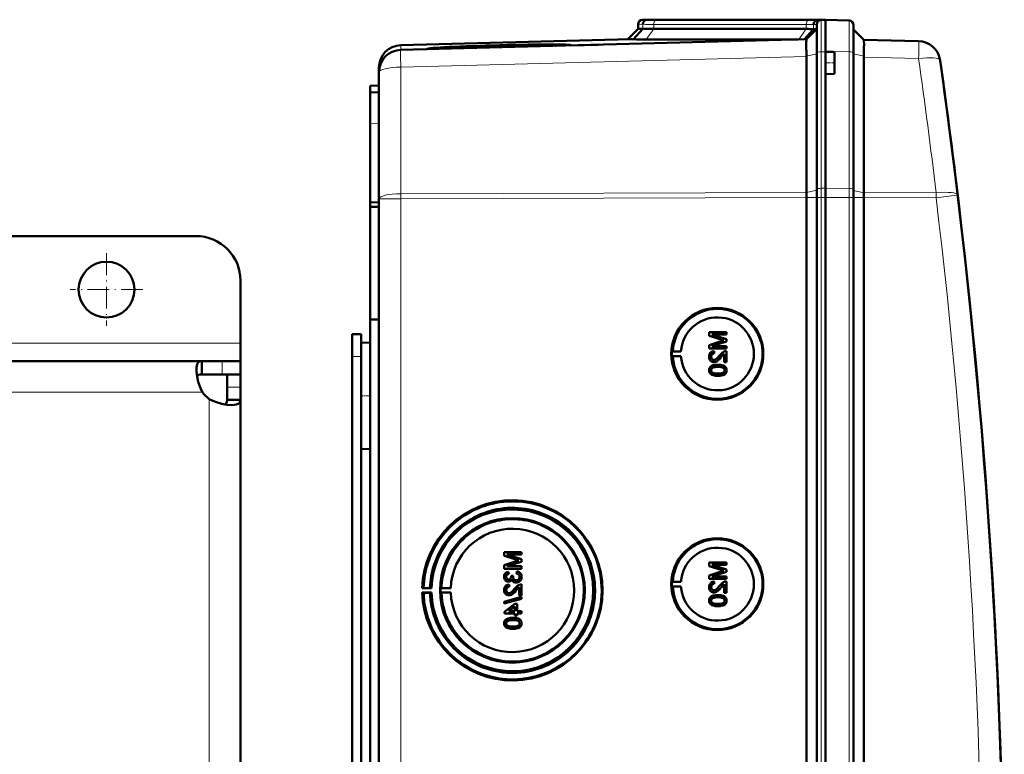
# Model space of a CAD drawing. Extents: x -1976 to 2357, y -1856 to 698.
# Tile 34 of 60: x 547 to 768, y -1319 to -1154. Entities that reach past the tile are written whole.
import ezdxf

# ---------------------------------------------------------------- set-up
doc = ezdxf.new("R2010")
doc.units = 0
doc.linetypes.add('DASHDOT', pattern=[18.5, 12, -3, 0.5, -3])

msp = doc.modelspace()

# ---------------------------------------------------------------- linework, layer by layer
at = {"color": 7, "lineweight": 18}
for p, q in [((686.65, -1155.04), (685.57, -1155.06)), ((687.53, -1154.04), (686.53, -1154.07)), ((686.65, -1155.04), (686.65, -1156.06)), ((723.22, -1155.06), (689.08, -1155.06)), ((689.08, -1155.06), (689.08, -1156.09)), ((689.76, -1154.07), (723.9, -1154.07)), ((723.22, -1155.06), (723.22, -1156.09)), ((725.57, -1155.06), (724.85, -1155.08)), ((724.85, -1155.08), (724.85, -1156.11)), ((726.53, -1154.07), (725.74, -1154.09)), ((726.53, -1161.2), (726.53, -1154.07)), ((726.65, -1154.06), (726.65, -1154.01)), ((689.08, -1156.09), (687.42, -1158.44)), ((723.22, -1156.09), (721.56, -1158.44)), ((632.43, -1160.77), (632.43, -1159.72)), ((723.26, -1162.18), (725.57, -1161.66)), ((727.57, -1161.2), (726.53, -1161.2)), ((726.53, -1161.2), (726.53, -1191.78)), ((732.85, -1161.18), (727.56, -1161)), ((732.85, -1191.81), (732.85, -1161.18)), ((736.1, -1162.2), (733.81, -1161.69)), ((632.43, -1164.64), (723.27, -1162.27)), ((748.38, -1162.7), (736.1, -1162.38)), ((632.43, -1193.01), (632.43, -1164.64)), ((627.57, -1177.27), (625.57, -1177.34)), ((723.27, -1192.75), (725.57, -1192.23)), ((726.53, -1191.78), (727.57, -1191.77)), ((726.53, -1193.85), (726.53, -1191.78)), ((732.85, -1191.81), (727.56, -1191.77)), ((732.85, -1193.85), (732.85, -1191.81)), ((736.1, -1192.77), (733.81, -1192.26)), ((632.43, -1194.13), (627.57, -1194.13)), ((723.27, -1192.74), (632.43, -1193.01)), ((632.43, -1194.13), (632.43, -1193.01)), ((632.43, -1194.13), (723.27, -1193.86)), ((632.43, -1541.63), (632.43, -1194.13)), ((723.27, -1193.85), (725.57, -1193.85)), ((725.57, -1193.85), (726.53, -1193.85)), ((726.53, -1193.85), (727.57, -1193.85)), ((726.53, -1193.85), (726.53, -1541.91)), ((732.85, -1193.85), (727.56, -1193.85)), ((732.85, -1193.85), (733.81, -1193.85)), ((732.85, -1541.91), (732.85, -1193.85)), ((736.1, -1193.85), (733.81, -1193.85)), ((736.1, -1192.75), (752.3, -1192.8)), ((752.3, -1193.92), (736.1, -1193.87)), ((596.57, -1226.48), (489.07, -1226.48)), ((621.57, -1229.48), (623.57, -1229.48)), ((592.45, -1230.48), (592.45, -1233.48)), ((596.57, -1236.34), (593.57, -1236.34)), ((588.03, -1237.48), (469.49, -1237.48)), ((589.57, -1367.98), (589.57, -1239.01))]:
    msp.add_line(p, q, dxfattribs=at)
at = {"color": 7, "lineweight": 50}
for p, q in [((685.57, -1155.06), (685.57, -1156.09)), ((687.57, -1154.03), (686.53, -1154.07)), ((688.47, -1154.01), (687.53, -1154.04)), ((687.57, -1154.03), (687.56, -1154.03)), ((688.47, -1154.01), (687.57, -1154.03)), ((688.47, -1154.01), (687.57, -1154.03)), ((690.49, -1154.03), (690.23, -1154.03)), ((724.63, -1154.03), (690.49, -1154.03)), ((724.63, -1154.03), (690.49, -1154.03)), ((724.64, -1154.03), (690.49, -1154.03)), ((725.57, -1161.43), (725.57, -1155.06)), ((726.68, -1154.05), (725.74, -1154.09)), ((726.53, -1154.07), (727.57, -1154.03)), ((727.56, -1154.03), (726.65, -1154.01)), ((727.56, -1154.03), (726.65, -1154.01)), ((727.56, -1154.03), (726.68, -1154.05)), ((727.56, -1161), (727.56, -1154.03)), ((727.56, -1154.03), (732.85, -1154.21)), ((685.57, -1156.09), (683.27, -1158.39)), ((686.65, -1156.06), (684.51, -1158.41)), ((686.65, -1156.06), (685.57, -1156.09)), ((723.22, -1156.09), (689.08, -1156.09)), ((724.85, -1156.11), (722.75, -1158.41)), ((723.26, -1158.39), (725.57, -1156.09)), ((725.57, -1156.09), (724.85, -1156.11)), ((733.81, -1161.41), (733.81, -1155.21)), ((736.1, -1158.51), (733.81, -1156.21)), ((683.88, -1158.38), (632.43, -1159.72)), ((723.27, -1158.39), (632.43, -1160.77)), ((687.42, -1158.44), (721.41, -1158.44)), ((736.1, -1158.5), (748.38, -1158.82)), ((636, -1160.68), (638.38, -1160.61)), ((639.98, -1160.51), (638.26, -1160.55)), ((638.27, -1160.58), (639.98, -1160.53)), ((639.98, -1160.53), (639.97, -1160.57)), ((668.73, -1159.82), (640.1, -1160.57)), ((668.85, -1159.76), (668.87, -1159.82)), ((670.44, -1159.77), (676.62, -1159.61)), ((723.26, -1162.18), (723.25, -1161.31)), ((725.57, -1192), (725.57, -1161.43)), ((727.56, -1161.2), (727.56, -1161)), ((727.56, -1161.2), (727.56, -1163.7)), ((729.56, -1161.27), (727.56, -1161.2)), ((727.57, -1161.2), (727.57, -1161)), ((729.56, -1161.27), (729.56, -1163.7)), ((733.81, -1192.03), (733.81, -1161.41)), ((723.26, -1162.18), (723.27, -1162.27)), ((723.27, -1192.74), (723.27, -1162.27)), ((727.56, -1163.7), (727.56, -1166.2)), ((729.56, -1163.7), (729.56, -1166.13)), ((736.1, -1162.38), (736.1, -1192.75)), ((627.57, -1164.72), (627.57, -1165.76)), ((627.57, -1165.77), (627.57, -1194.13)), ((729.56, -1166.13), (727.56, -1166.2)), ((727.56, -1191.77), (727.56, -1166.2)), ((727.57, -1191.77), (727.57, -1166.2)), ((625.57, -1168.85), (627.57, -1168.78)), ((625.57, -1170.35), (625.57, -1168.85)), ((627.57, -1170.28), (625.57, -1170.35)), ((625.57, -1170.35), (625.57, -1177.34)), ((625.57, -1177.34), (625.57, -1194.98)), ((756.58, -1188.72), (756.71, -1189.73)), ((725.57, -1193.85), (725.57, -1192)), ((727.56, -1193.85), (727.56, -1191.77)), ((727.57, -1193.85), (727.57, -1191.77)), ((733.81, -1193.85), (733.81, -1192.03)), ((627.57, -1541.63), (627.57, -1194.13)), ((723.27, -1193.85), (723.27, -1193.86)), ((723.27, -1541.9), (723.27, -1193.86)), ((725.57, -1193.85), (725.57, -1541.91)), ((727.56, -1208.84), (727.56, -1193.85)), ((727.57, -1193.85), (727.57, -1541.91)), ((733.81, -1541.91), (733.81, -1193.85)), ((736.1, -1193.87), (736.1, -1193.85)), ((736.1, -1541.88), (736.1, -1193.87)), ((625.57, -1194.98), (627.57, -1194.88)), ((625.57, -1195.92), (625.57, -1194.98)), ((625.57, -1195.92), (627.57, -1195.9)), ((625.57, -1195.92), (625.57, -1221.2)), ((586.57, -1202.48), (451.57, -1202.48)), ((727.56, -1208.84), (727.56, -1521.64)), ((596.57, -1226.48), (596.57, -1212.48)), ((625.57, -1221.2), (625.57, -1366.95)), ((625.57, -1221.2), (627.57, -1221.21)), ((621.57, -1224.48), (623.57, -1224.48)), ((621.57, -1229.48), (621.57, -1224.48)), ((623.57, -1229.48), (623.57, -1224.48)), ((705.34, -1224), (701.48, -1224)), ((701.48, -1224.82), (701.48, -1224)), ((701.48, -1224.82), (704.19, -1225.68)), ((702.08, -1224.55), (705.34, -1224.55)), ((705.34, -1225.57), (702.08, -1224.55)), ((705.34, -1225.57), (702.08, -1224.55)), ((705.34, -1224), (705.34, -1224)), ((705.34, -1224), (705.34, -1224.55)), ((705.34, -1224), (705.34, -1224.55)), ((705.34, -1224.55), (705.34, -1224.55)), ((705.34, -1225.57), (705.34, -1225.57)), ((705.34, -1225.57), (705.34, -1226.14)), ((705.34, -1225.57), (705.34, -1226.14)), ((596.57, -1230.48), (596.57, -1226.48)), ((623.57, -1226.38), (625.57, -1226.33)), ((623.57, -1226.38), (625.57, -1226.33)), ((623.57, -1226.38), (623.57, -1238.28)), ((704.14, -1226.04), (701.48, -1226.9)), ((701.48, -1227.71), (701.48, -1226.9)), ((701.48, -1227.71), (705.34, -1227.71)), ((702.08, -1227.16), (705.34, -1226.14)), ((702.08, -1227.16), (705.34, -1226.14)), ((705.34, -1227.16), (702.08, -1227.16)), ((705.34, -1226.14), (705.34, -1226.14)), ((705.34, -1227.16), (705.34, -1227.16)), ((705.34, -1227.16), (705.34, -1227.71)), ((705.34, -1227.16), (705.34, -1227.71)), ((705.34, -1227.71), (705.34, -1227.71)), ((621.57, -1359.48), (621.57, -1229.48)), ((623.57, -1231.87), (623.57, -1229.48)), ((693.14, -1228.37), (693.34, -1228.34)), ((693.14, -1228.37), (695.18, -1228.37)), ((693.14, -1229.37), (693.34, -1229.4)), ((693.14, -1229.37), (695.18, -1229.37)), ((693.34, -1228.34), (695.18, -1228.37)), ((693.34, -1229.4), (695.18, -1229.37)), ((701.93, -1229.52), (701.94, -1229.52)), ((702.57, -1228.3), (702.58, -1228.3)), ((702.62, -1228.79), (702.57, -1228.3)), ((702.63, -1228.79), (702.58, -1228.3)), ((702.62, -1228.79), (702.63, -1228.79)), ((704.13, -1229.65), (704.84, -1228.89)), ((704.13, -1229.65), (704.13, -1229.65)), ((704.84, -1230.77), (704.84, -1228.88)), ((705.34, -1228.25), (705.34, -1228.25)), ((705.34, -1228.25), (705.34, -1230.77)), ((705.34, -1228.25), (705.34, -1230.77)), ((587.89, -1230.48), (489.07, -1230.48)), ((587.89, -1230.48), (587.89, -1233.48)), ((592.45, -1230.48), (587.89, -1230.48)), ((596.57, -1230.48), (592.45, -1230.48)), ((596.57, -1230.48), (596.57, -1233.48)), ((702.19, -1232.03), (702.2, -1232.03)), ((702.55, -1230.72), (702.55, -1230.72)), ((703.44, -1231.31), (703.44, -1231.31)), ((704.84, -1230.77), (705.34, -1230.77)), ((705.01, -1231.69), (705.02, -1231.69)), ((705.34, -1230.77), (705.34, -1230.77)), ((592.45, -1233.48), (587.89, -1233.48)), ((596.57, -1233.48), (592.45, -1233.48)), ((593.57, -1236.34), (593.57, -1233.48)), ((596.57, -1233.48), (596.43, -1233.48)), ((596.57, -1236.34), (596.57, -1233.48)), ((701.93, -1232.54), (701.94, -1232.54)), ((703.44, -1233.78), (703.44, -1233.78)), ((705.38, -1232.55), (705.39, -1232.55)), ((593.57, -1239.15), (593.57, -1236.34)), ((596.57, -1239.15), (596.57, -1236.34)), ((623.57, -1238.28), (623.57, -1250.17)), ((596.57, -1239.15), (593.57, -1239.15)), ((596.57, -1359.41), (596.57, -1239.15)), ((623.57, -1491.07), (623.57, -1244.69)), ((623.57, -1250.17), (625.57, -1250.23)), ((659.44, -1273.29), (655.59, -1273.29)), ((655.59, -1274.11), (655.59, -1273.29)), ((655.59, -1274.11), (658.29, -1274.97)), ((659.44, -1274.86), (656.18, -1273.84)), ((656.18, -1273.84), (659.44, -1273.84)), ((659.45, -1274.86), (656.19, -1273.84)), ((659.44, -1273.29), (659.45, -1273.29)), ((659.44, -1273.29), (659.44, -1273.84)), ((659.44, -1273.84), (659.45, -1273.84)), ((659.45, -1273.29), (659.45, -1273.84)), ((658.25, -1275.33), (655.59, -1276.19)), ((655.59, -1277), (655.59, -1276.19)), ((656.18, -1276.45), (659.44, -1275.43)), ((656.19, -1276.45), (659.45, -1275.43)), ((659.44, -1274.86), (659.45, -1274.86)), ((659.44, -1274.86), (659.44, -1275.43)), ((659.44, -1275.43), (659.45, -1275.43)), ((659.45, -1274.86), (659.45, -1275.43)), ((705.34, -1275.61), (701.48, -1275.61)), ((701.48, -1276.43), (701.48, -1275.61)), ((702.08, -1276.15), (705.34, -1276.15)), ((705.34, -1277.17), (702.08, -1276.15)), ((705.34, -1277.17), (702.08, -1276.15)), ((705.34, -1275.61), (705.34, -1275.61)), ((705.34, -1275.61), (705.34, -1276.15)), ((705.34, -1275.61), (705.34, -1276.15)), ((705.34, -1276.15), (705.34, -1276.15)), ((655.59, -1277), (659.44, -1277)), ((659.44, -1276.45), (656.18, -1276.45)), ((656.58, -1277.69), (656.59, -1277.69)), ((656.63, -1278.18), (656.58, -1277.69)), ((656.64, -1278.18), (656.59, -1277.69)), ((656.63, -1278.18), (656.64, -1278.18)), ((658.41, -1277.64), (658.36, -1278.13)), ((658.41, -1277.64), (658.41, -1277.64)), ((659.44, -1276.45), (659.45, -1276.45)), ((659.44, -1276.45), (659.44, -1277)), ((659.44, -1277), (659.45, -1277)), ((659.45, -1276.45), (659.45, -1277)), ((701.48, -1276.43), (704.19, -1277.29)), ((704.14, -1277.65), (701.48, -1278.5)), ((701.48, -1279.31), (701.48, -1278.5)), ((702.08, -1278.77), (705.34, -1277.74)), ((702.08, -1278.77), (705.34, -1277.74)), ((705.34, -1277.17), (705.34, -1277.17)), ((705.34, -1277.17), (705.34, -1277.74)), ((705.34, -1277.17), (705.34, -1277.74)), ((705.34, -1277.74), (705.34, -1277.74)), ((656.04, -1278.83), (656.04, -1278.83)), ((656.57, -1279.91), (656.58, -1279.91)), ((656.68, -1280.55), (656.69, -1280.55)), ((656.73, -1281.05), (656.68, -1280.55)), ((656.74, -1281.05), (656.69, -1280.55)), ((657.62, -1278.57), (657.17, -1278.62)), ((657.17, -1278.62), (657.18, -1278.69)), ((657.56, -1278.89), (657.57, -1278.89)), ((657.62, -1278.57), (657.62, -1278.57)), ((658.28, -1280.11), (658.29, -1280.11)), ((659.44, -1280.5), (659.45, -1280.5)), ((659.44, -1280.5), (659.44, -1283.02)), ((659.45, -1280.5), (659.45, -1283.02)), ((659.49, -1278.84), (659.5, -1278.84)), ((693.14, -1279.97), (693.34, -1279.95)), ((693.14, -1279.97), (695.18, -1279.97)), ((693.34, -1279.95), (695.18, -1279.97)), ((701.48, -1279.31), (705.34, -1279.31)), ((705.34, -1278.77), (702.08, -1278.77)), ((702.57, -1279.91), (702.58, -1279.91)), ((702.62, -1280.4), (702.57, -1279.91)), ((702.63, -1280.4), (702.58, -1279.91)), ((702.62, -1280.4), (702.63, -1280.4)), ((704.13, -1281.26), (704.84, -1280.5)), ((704.84, -1282.38), (704.84, -1280.49)), ((705.34, -1278.77), (705.34, -1278.77)), ((705.34, -1278.77), (705.34, -1279.31)), ((705.34, -1278.77), (705.34, -1279.31)), ((705.34, -1279.31), (705.34, -1279.31)), ((705.34, -1279.86), (705.34, -1279.86)), ((705.34, -1279.86), (705.34, -1282.38)), ((705.34, -1279.86), (705.34, -1282.38)), ((637.26, -1281.36), (637.56, -1281.31)), ((639.32, -1281.36), (637.26, -1281.36)), ((637.56, -1282.41), (637.26, -1282.36)), ((637.26, -1282.36), (639.32, -1282.36)), ((637.56, -1281.31), (638.99, -1281.34)), ((638.99, -1282.39), (637.56, -1282.41)), ((638.99, -1281.34), (639.32, -1281.36)), ((639.32, -1282.36), (638.99, -1282.39)), ((641.56, -1281.33), (641.35, -1281.36)), ((641.35, -1281.36), (643.63, -1281.36)), ((641.56, -1282.39), (641.35, -1282.36)), ((641.35, -1282.36), (643.63, -1282.36)), ((643.63, -1281.36), (641.56, -1281.33)), ((643.63, -1282.36), (641.56, -1282.39)), ((656.04, -1281.78), (656.04, -1281.78)), ((656.73, -1281.05), (656.74, -1281.05)), ((658.24, -1281.9), (658.95, -1281.14)), ((658.24, -1281.9), (658.24, -1281.9)), ((658.95, -1283.02), (658.95, -1281.14)), ((693.14, -1280.97), (693.34, -1281)), ((693.14, -1280.97), (695.18, -1280.97)), ((693.34, -1281), (695.18, -1280.97)), ((701.93, -1281.13), (701.94, -1281.13)), ((702.55, -1282.33), (702.55, -1282.33)), ((703.44, -1282.92), (703.44, -1282.92)), ((704.13, -1281.26), (704.13, -1281.26)), ((704.84, -1282.38), (705.34, -1282.38)), ((705.34, -1282.38), (705.34, -1282.38)), ((659.44, -1283.32), (655.59, -1284.4)), ((655.59, -1284.81), (659.44, -1283.73)), ((655.59, -1284.81), (655.59, -1284.4)), ((655.59, -1284.81), (655.6, -1284.81)), ((655.6, -1284.81), (659.45, -1283.73)), ((658.01, -1284.85), (655.64, -1286.68)), ((656.66, -1282.97), (656.66, -1282.97)), ((658.51, -1284.85), (658.01, -1284.85)), ((658.51, -1284.85), (658.51, -1284.85)), ((658.51, -1284.85), (658.51, -1286.53)), ((658.51, -1284.85), (658.51, -1286.53)), ((658.95, -1283.02), (659.44, -1283.02)), ((659.44, -1283.02), (659.45, -1283.02)), ((659.44, -1283.32), (659.45, -1283.32)), ((659.44, -1283.32), (659.44, -1283.73)), ((659.44, -1283.73), (659.45, -1283.73)), ((659.45, -1283.32), (659.45, -1283.73)), ((701.93, -1284.15), (701.94, -1284.15)), ((702.19, -1283.64), (702.2, -1283.64)), ((705.01, -1283.29), (705.02, -1283.29)), ((705.38, -1284.15), (705.39, -1284.15)), ((655.64, -1287.02), (655.64, -1286.68)), ((655.64, -1287.02), (658.01, -1287.02)), ((656.62, -1286.53), (658.01, -1285.46)), ((658.01, -1286.53), (656.62, -1286.53)), ((656.63, -1286.53), (658.02, -1285.46)), ((658.01, -1286.53), (658.01, -1285.46)), ((658.01, -1287.52), (658.01, -1287.02)), ((659.44, -1286.53), (658.51, -1286.53)), ((658.51, -1287.02), (659.44, -1287.02)), ((658.51, -1287.02), (658.51, -1287.52)), ((658.51, -1287.02), (658.51, -1287.52)), ((659.44, -1286.53), (659.45, -1286.53)), ((659.44, -1286.53), (659.44, -1287.02)), ((659.44, -1287.02), (659.45, -1287.02)), ((659.45, -1286.53), (659.45, -1287.02)), ((703.44, -1285.39), (703.44, -1285.39)), ((656.04, -1289.24), (656.04, -1289.24)), ((656.3, -1288.73), (656.31, -1288.73)), ((657.54, -1288.01), (657.55, -1288.01)), ((658.01, -1287.52), (658.51, -1287.52)), ((658.51, -1287.52), (658.51, -1287.52)), ((659.12, -1288.38), (659.13, -1288.38)), ((659.49, -1289.25), (659.5, -1289.25)), ((657.54, -1290.48), (657.55, -1290.48))]:
    msp.add_line(p, q, dxfattribs=at)
at = {"color": 7, "linetype": 'DASHDOT', "lineweight": 18, "ltscale": 0.060013}
msp.add_line((729.76, -1163.7), (727.36, -1163.7), dxfattribs=at)
at = {"color": 7, "linetype": 'DASHDOT', "lineweight": 18, "ltscale": 0.40625}
for p, q in [((566.57, -1206.35), (566.57, -1222.6)), ((574.69, -1214.48), (558.44, -1214.48))]:
    msp.add_line(p, q, dxfattribs=at)
at = {"color": 7, "linetype": 'DASHDOT', "lineweight": 18, "ltscale": 0.060001}
for p, q in [((621.37, -1229.48), (623.77, -1229.48)), ((623.37, -1238.28), (625.77, -1238.28))]:
    msp.add_line(p, q, dxfattribs=at)
at = {"color": 7, "lineweight": 18}
for points in [[(732.85, -1154.21), (732.85, -1154.22), (732.85, -1154.23), (732.86, -1155.54), (732.85, -1161.18)], [(752.3, -1193.92), (755.75, -1193.5), (757.1, -1193.33), (757.13, -1193.33), (757.14, -1193.33)]]:
    msp.add_lwpolyline(points, dxfattribs=at)
at = {"color": 7, "lineweight": 50}
for points in [[(723.24, -1158.69), (723.26, -1158.41), (723.26, -1158.4), (723.26, -1158.39)], [(736.17, -1159.59), (736.14, -1158.71), (736.11, -1158.53), (736.11, -1158.51), (736.1, -1158.51)], [(702.57, -1228.3), (702.21, -1228.37), (701.89, -1228.55), (701.75, -1228.68), (701.57, -1229), (701.49, -1229.36), (701.48, -1229.53)], [(701.48, -1229.53), (701.52, -1229.89), (701.65, -1230.22), (701.82, -1230.43), (702.04, -1230.59), (702.38, -1230.71), (702.55, -1230.72)], [(701.93, -1229.52), (701.99, -1229.19), (702.11, -1229), (702.29, -1228.86), (702.51, -1228.8), (702.62, -1228.79)], [(702.55, -1230.23), (702.34, -1230.19), (702.16, -1230.08), (702.03, -1229.92), (701.95, -1229.73), (701.93, -1229.52)], [(701.94, -1229.52), (701.96, -1229.3), (702.02, -1229.13), (702.19, -1228.93), (702.44, -1228.81), (702.63, -1228.79)], [(702.56, -1230.23), (702.36, -1230.19), (702.21, -1230.11), (702.07, -1229.98), (701.99, -1229.83), (701.94, -1229.52)], [(703.89, -1229.19), (703.31, -1229.83), (703.18, -1229.95), (702.89, -1230.14), (702.55, -1230.23)], [(702.55, -1230.72), (702.74, -1230.7), (703.12, -1230.58), (703.45, -1230.36), (703.74, -1230.09), (704.13, -1229.65)], [(702.55, -1230.72), (702.84, -1230.69), (703.18, -1230.55), (703.44, -1230.37), (703.85, -1229.97), (704.13, -1229.65)], [(704.99, -1228.3), (704.73, -1228.42), (704.38, -1228.66), (703.89, -1229.19)], [(704.13, -1229.65), (704.53, -1229.17), (704.84, -1228.88)], [(586.69, -1232.44), (586.71, -1231.96), (586.77, -1231.54), (586.85, -1231.26), (586.95, -1231.03), (587.1, -1230.81), (587.28, -1230.64), (587.56, -1230.52), (587.89, -1230.48)], [(703.44, -1231.31), (702.91, -1231.34), (702.4, -1231.43), (702.03, -1231.58), (701.92, -1231.65), (701.73, -1231.82), (701.58, -1232.05), (701.51, -1232.3), (701.48, -1232.55)], [(701.93, -1232.54), (701.94, -1232.42), (702.03, -1232.2), (702.19, -1232.03)], [(701.94, -1232.54), (701.96, -1232.36), (702.11, -1232.11), (702.2, -1232.03)], [(702.19, -1232.03), (702.54, -1231.89), (702.91, -1231.83), (703.43, -1231.81)], [(702.2, -1232.03), (702.6, -1231.88), (702.93, -1231.83), (703.44, -1231.81)], [(703.43, -1231.81), (704.09, -1231.84), (704.36, -1231.89), (704.5, -1231.94), (704.77, -1232.12), (704.91, -1232.36), (704.94, -1232.55)], [(705.01, -1231.69), (704.73, -1231.52), (704.25, -1231.38), (703.6, -1231.32), (703.44, -1231.31)], [(705.02, -1231.69), (704.59, -1231.47), (704.11, -1231.36), (703.44, -1231.31)], [(705.38, -1232.55), (705.33, -1232.16), (705.21, -1231.9), (705.01, -1231.69)], [(705.39, -1232.55), (705.34, -1232.17), (705.16, -1231.82), (705.02, -1231.69)], [(588.03, -1237.48), (587.75, -1236.91), (587.5, -1236.32), (587.1, -1235.12), (586.83, -1233.95), (586.7, -1232.85), (586.69, -1232.44)], [(586.83, -1233.95), (587.07, -1233.68), (587.43, -1233.53), (587.89, -1233.48)], [(701.48, -1232.55), (701.51, -1232.81), (701.59, -1233.06), (701.73, -1233.28), (701.93, -1233.45), (702.09, -1233.54), (702.42, -1233.66), (702.93, -1233.76), (703.44, -1233.78)], [(703.43, -1233.29), (703.06, -1233.28), (702.75, -1233.25), (702.47, -1233.19), (702.33, -1233.14), (702.08, -1232.95), (701.94, -1232.69), (701.93, -1232.54)], [(703.44, -1233.29), (702.88, -1233.26), (702.51, -1233.2), (702.33, -1233.13), (702.17, -1233.03), (702.04, -1232.89), (701.94, -1232.63), (701.94, -1232.54)], [(704.94, -1232.55), (704.91, -1232.73), (704.77, -1232.96), (704.52, -1233.15), (704.31, -1233.21), (703.99, -1233.26), (703.43, -1233.29)], [(703.44, -1233.78), (703.96, -1233.76), (704.47, -1233.66), (704.72, -1233.57), (704.95, -1233.45), (705.14, -1233.27), (705.29, -1233.05), (705.36, -1232.79), (705.38, -1232.55)], [(703.44, -1233.78), (703.94, -1233.76), (704.12, -1233.74), (704.61, -1233.62), (704.96, -1233.44), (705.21, -1233.19), (705.36, -1232.85), (705.39, -1232.55)], [(594.61, -1240.36), (593.54, -1240.28), (592.38, -1240.06), (591.16, -1239.71), (590.35, -1239.39), (589.57, -1239.01)], [(593.57, -1239.15), (593.52, -1239.62), (593.36, -1239.97), (593.09, -1240.21)], [(596.57, -1239.15), (596.51, -1239.54), (596.33, -1239.85), (596.03, -1240.09), (595.61, -1240.25), (595.15, -1240.33), (594.61, -1240.36)], [(656.58, -1277.69), (656.26, -1277.78), (655.98, -1277.95), (655.76, -1278.19), (655.63, -1278.49), (655.59, -1278.81)], [(656.04, -1278.83), (656.06, -1278.64), (656.2, -1278.38), (656.36, -1278.27), (656.63, -1278.18)], [(656.04, -1278.83), (656.07, -1278.64), (656.14, -1278.47), (656.27, -1278.33), (656.42, -1278.24), (656.64, -1278.18)], [(658.36, -1278.13), (658.57, -1278.19), (658.77, -1278.29), (658.99, -1278.53), (659.05, -1278.85)], [(659.49, -1278.84), (659.45, -1278.48), (659.3, -1278.16), (659.06, -1277.89), (658.91, -1277.79), (658.58, -1277.66), (658.41, -1277.64)], [(659.5, -1278.84), (659.46, -1278.49), (659.37, -1278.26), (659.23, -1278.05), (658.96, -1277.81), (658.62, -1277.67), (658.41, -1277.64)], [(655.59, -1278.81), (655.63, -1279.14), (655.76, -1279.44), (655.97, -1279.69), (656.26, -1279.85), (656.57, -1279.91)], [(656.68, -1280.55), (656.32, -1280.63), (656, -1280.8), (655.86, -1280.93), (655.68, -1281.25), (655.6, -1281.61), (655.59, -1281.79)], [(656.59, -1279.42), (656.41, -1279.39), (656.25, -1279.31), (656.09, -1279.09), (656.04, -1278.83)], [(656.6, -1279.42), (656.42, -1279.39), (656.2, -1279.26), (656.08, -1279.04), (656.04, -1278.83)], [(656.57, -1279.91), (656.77, -1279.89), (656.95, -1279.82), (657.11, -1279.7), (657.29, -1279.47), (657.34, -1279.38)], [(656.58, -1279.91), (656.77, -1279.89), (656.96, -1279.82), (657.12, -1279.7), (657.25, -1279.56), (657.34, -1279.4)], [(657.18, -1278.69), (657.16, -1278.9), (657.03, -1279.19), (656.89, -1279.34), (656.79, -1279.39), (656.59, -1279.42)], [(657.34, -1279.38), (657.42, -1279.63), (657.58, -1279.84), (657.79, -1279.99), (658.03, -1280.08), (658.28, -1280.11)], [(658.28, -1279.61), (658.06, -1279.58), (657.85, -1279.48), (657.76, -1279.41), (657.63, -1279.22), (657.57, -1279), (657.56, -1278.89)], [(658.29, -1279.61), (658.06, -1279.58), (657.89, -1279.5), (657.69, -1279.31), (657.58, -1279.03), (657.57, -1278.89)], [(659.1, -1280.55), (658.84, -1280.67), (658.49, -1280.92), (658, -1281.44)], [(658.28, -1280.11), (658.48, -1280.09), (658.85, -1279.97), (659.16, -1279.73), (659.38, -1279.4), (659.48, -1279.02), (659.49, -1278.84)], [(659.05, -1278.85), (659.04, -1278.98), (658.97, -1279.21), (658.83, -1279.4), (658.63, -1279.54), (658.4, -1279.61), (658.28, -1279.61)], [(658.29, -1280.11), (658.68, -1280.05), (658.91, -1279.94), (659.12, -1279.78), (659.28, -1279.59), (659.45, -1279.23), (659.5, -1278.84)], [(702.57, -1279.91), (702.21, -1279.98), (701.89, -1280.16), (701.75, -1280.29), (701.57, -1280.61), (701.49, -1280.97), (701.48, -1281.14)], [(701.93, -1281.13), (701.99, -1280.8), (702.11, -1280.6), (702.29, -1280.47), (702.51, -1280.41), (702.62, -1280.4)], [(701.94, -1281.13), (701.96, -1280.91), (702.02, -1280.74), (702.19, -1280.53), (702.44, -1280.42), (702.63, -1280.4)], [(704.99, -1279.91), (704.73, -1280.02), (704.38, -1280.27), (703.89, -1280.8)], [(704.13, -1281.26), (704.53, -1280.78), (704.84, -1280.49)], [(655.59, -1281.79), (655.63, -1282.14), (655.76, -1282.48), (655.93, -1282.69), (656.15, -1282.85), (656.48, -1282.96), (656.66, -1282.97)], [(656.04, -1281.78), (656.1, -1281.44), (656.22, -1281.25), (656.4, -1281.11), (656.62, -1281.05), (656.73, -1281.05)], [(656.04, -1281.78), (656.07, -1281.55), (656.13, -1281.39), (656.3, -1281.18), (656.55, -1281.07), (656.74, -1281.05)], [(656.66, -1282.48), (656.45, -1282.44), (656.27, -1282.34), (656.14, -1282.18), (656.06, -1281.98), (656.04, -1281.78)], [(656.67, -1282.48), (656.46, -1282.45), (656.32, -1282.37), (656.18, -1282.23), (656.1, -1282.08), (656.04, -1281.78)], [(658, -1281.44), (657.42, -1282.08), (657.29, -1282.2), (657, -1282.4), (656.66, -1282.48)], [(656.66, -1282.97), (656.85, -1282.96), (657.23, -1282.83), (657.56, -1282.61), (657.84, -1282.34), (658.24, -1281.9)], [(656.66, -1282.97), (656.95, -1282.94), (657.29, -1282.8), (657.55, -1282.62), (657.96, -1282.23), (658.24, -1281.9)], [(658.24, -1281.9), (658.64, -1281.42), (658.95, -1281.14)], [(701.48, -1281.14), (701.52, -1281.5), (701.65, -1281.83), (701.82, -1282.04), (702.04, -1282.2), (702.38, -1282.32), (702.55, -1282.33)], [(703.44, -1282.92), (702.91, -1282.94), (702.4, -1283.04), (702.03, -1283.19), (701.92, -1283.25), (701.73, -1283.43), (701.58, -1283.65), (701.51, -1283.91), (701.48, -1284.15)], [(702.55, -1281.83), (702.34, -1281.8), (702.16, -1281.69), (702.03, -1281.53), (701.95, -1281.33), (701.93, -1281.13)], [(702.56, -1281.83), (702.36, -1281.8), (702.21, -1281.72), (702.07, -1281.59), (701.99, -1281.43), (701.94, -1281.13)], [(703.89, -1280.8), (703.31, -1281.44), (703.18, -1281.56), (702.89, -1281.75), (702.55, -1281.83)], [(702.55, -1282.33), (702.74, -1282.31), (703.12, -1282.19), (703.45, -1281.97), (703.74, -1281.7), (704.13, -1281.26)], [(702.55, -1282.33), (702.84, -1282.29), (703.18, -1282.15), (703.44, -1281.98), (703.85, -1281.58), (704.13, -1281.26)], [(705.01, -1283.29), (704.73, -1283.13), (704.25, -1282.99), (703.6, -1282.92), (703.44, -1282.92)], [(705.02, -1283.29), (704.59, -1283.07), (704.11, -1282.96), (703.44, -1282.92)], [(701.48, -1284.15), (701.51, -1284.42), (701.59, -1284.67), (701.73, -1284.89), (701.93, -1285.06), (702.09, -1285.15), (702.42, -1285.27), (702.93, -1285.37), (703.44, -1285.39)], [(701.93, -1284.15), (701.94, -1284.03), (702.03, -1283.81), (702.19, -1283.64)], [(703.43, -1284.9), (703.06, -1284.89), (702.75, -1284.85), (702.47, -1284.8), (702.33, -1284.75), (702.08, -1284.55), (701.94, -1284.3), (701.93, -1284.15)], [(701.94, -1284.15), (701.96, -1283.97), (702.11, -1283.71), (702.2, -1283.64)], [(703.44, -1284.9), (702.88, -1284.87), (702.51, -1284.8), (702.33, -1284.74), (702.17, -1284.64), (702.04, -1284.5), (701.94, -1284.24), (701.94, -1284.15)], [(702.19, -1283.64), (702.54, -1283.5), (702.91, -1283.44), (703.43, -1283.41)], [(702.2, -1283.64), (702.6, -1283.49), (702.93, -1283.44), (703.44, -1283.41)], [(703.43, -1283.41), (704.09, -1283.45), (704.36, -1283.5), (704.5, -1283.55), (704.77, -1283.73), (704.91, -1283.97), (704.94, -1284.15)], [(704.94, -1284.15), (704.91, -1284.34), (704.77, -1284.57), (704.52, -1284.75), (704.31, -1284.82), (703.99, -1284.87), (703.43, -1284.9)], [(703.44, -1285.39), (703.96, -1285.36), (704.47, -1285.27), (704.72, -1285.18), (704.95, -1285.05), (705.14, -1284.88), (705.29, -1284.65), (705.36, -1284.4), (705.38, -1284.15)], [(703.44, -1285.39), (703.94, -1285.37), (704.12, -1285.35), (704.61, -1285.23), (704.96, -1285.05), (705.21, -1284.8), (705.36, -1284.46), (705.39, -1284.15)], [(705.38, -1284.15), (705.33, -1283.77), (705.21, -1283.51), (705.01, -1283.29)], [(705.39, -1284.15), (705.34, -1283.77), (705.16, -1283.43), (705.02, -1283.29)], [(657.54, -1288.01), (657.02, -1288.03), (656.51, -1288.13), (656.14, -1288.28), (656.03, -1288.35), (655.83, -1288.52), (655.69, -1288.74), (655.61, -1289), (655.59, -1289.25)], [(655.59, -1289.25), (655.62, -1289.51), (655.7, -1289.76), (655.84, -1289.98), (656.04, -1290.15), (656.19, -1290.24), (656.52, -1290.36), (657.04, -1290.46), (657.54, -1290.48)], [(656.04, -1289.24), (656.05, -1289.12), (656.13, -1288.9), (656.3, -1288.73)], [(656.04, -1289.24), (656.07, -1289.06), (656.22, -1288.81), (656.31, -1288.73)], [(657.54, -1289.99), (657.17, -1289.98), (656.86, -1289.95), (656.58, -1289.89), (656.44, -1289.84), (656.18, -1289.64), (656.05, -1289.39), (656.04, -1289.24)], [(657.55, -1289.99), (656.99, -1289.96), (656.62, -1289.9), (656.44, -1289.83), (656.28, -1289.73), (656.15, -1289.59), (656.05, -1289.33), (656.04, -1289.24)], [(656.3, -1288.73), (656.64, -1288.59), (657.02, -1288.53), (657.54, -1288.5)], [(656.31, -1288.73), (656.71, -1288.58), (657.04, -1288.53), (657.55, -1288.5)], [(659.12, -1288.38), (658.84, -1288.22), (658.36, -1288.08), (657.71, -1288.01), (657.54, -1288.01)], [(657.54, -1288.5), (658.2, -1288.54), (658.47, -1288.59), (658.61, -1288.64), (658.87, -1288.82), (659.02, -1289.06), (659.05, -1289.25)], [(657.54, -1290.48), (658.07, -1290.46), (658.58, -1290.36), (658.83, -1290.27), (659.06, -1290.14), (659.25, -1289.97), (659.39, -1289.75), (659.47, -1289.49), (659.49, -1289.25)], [(659.05, -1289.25), (659.02, -1289.43), (658.88, -1289.66), (658.63, -1289.84), (658.42, -1289.91), (658.1, -1289.96), (657.54, -1289.99)], [(659.13, -1288.38), (658.7, -1288.17), (658.22, -1288.05), (657.55, -1288.01)], [(657.55, -1290.48), (658.05, -1290.46), (658.23, -1290.44), (658.72, -1290.32), (659.07, -1290.14), (659.32, -1289.89), (659.47, -1289.55), (659.5, -1289.25)], [(659.49, -1289.25), (659.44, -1288.86), (659.31, -1288.6), (659.12, -1288.38)], [(659.5, -1289.25), (659.45, -1288.86), (659.26, -1288.52), (659.13, -1288.38)]]:
    msp.add_lwpolyline(points, dxfattribs=at)
msp.add_circle((566.57, -1214.48), 6.25, dxfattribs=at)
for centre, radius, start, end in [((686.57, -1155.06), 1, 91.9999, 180.0004), ((690.18, -1090.51), 63.52, 268.4613, 270.0941), ((690.25, -1086.28), 67.74, 268.502, 270.2102), ((724.88, -1086.46), 67.57, 269.7861, 271.4988), ((724.88, -1086.46), 67.57, 269.7861, 271.4988), ((724.88, -1225.75), 71.72, 88.5636, 90.1948), ((726.57, -1155.06), 1, 92, 180), ((732.81, -1155.21), 1, 360, 88), ((688.78, -1073.55), 82.54, 268.5194, 270.2071), ((723.42, -1212.84), 56.75, 88.5525, 90.1984), ((685.12, -1139.25), 19.17, 266.2743, 268.1523), ((687.06, -1058.52), 99.92, 268.5336, 270.2046), ((748.25, -1163.82), 5, 8.0244, 88.5), ((632.57, -1164.72), 5, 91.5, 180), ((632.57, -1165.77), 5, 91.5, 180), ((638.42, -1160.28), 0.335, 243.3389, 263.902), ((640.13, -1160.24), 0.328, 243.4974, 265.1676), ((661.88, -1159.12), 74.28, 357.6228, 359.6372), ((-699.21, -1367.88), 1466.77, 351.97557, 8.02443), ((748.32, -1164.29), 5, 8.0056, 10.3842), ((-699.21, -1367.87), 1466.77, 7.01584, 8.00564), ((-699.21, -1367.87), 1466.77, 353.02402, 6.97598), ((586.57, -1212.48), 10, 0, 90), ((703.38, -1228.86), 10.06, 33.1491, 110.5769), ((703.39, -1228.87), 10.06, 110.5864, 176.9929), ((703.38, -1228.87), 10.07, 315.7681, 33.1576), ((712.76, -1252.79), 28.1, 106.5505, 107.8561), ((713.86, -1195.24), 31.94, 252.3749, 253.4362), ((703.39, -1228.87), 10.07, 183.0092, 238.3346), ((705.31, -1229.22), 0.972, 88.2771, 108.7969), ((703.38, -1228.87), 10.06, 238.3386, 315.7704), ((593.69, -1233.36), 7, 216.0817, 233.9139), ((657.5, -1281.85), 19.93, 83.6185, 122.6519), ((657.49, -1281.86), 19.94, 359.9906, 83.6076), ((657.5, -1281.86), 19.94, 122.653, 161.6719), ((657.46, -1281.85), 18.48, 83.5893, 122.618), ((657.46, -1281.85), 18.48, 44.5714, 83.5933), ((657.47, -1281.86), 18.49, 122.6157, 161.6232), ((657.5, -1281.85), 15.94, 83.4589, 122.4168), ((657.5, -1281.85), 15.94, 44.5027, 83.4565), ((657.51, -1281.86), 15.95, 122.4177, 161.3612), ((657.44, -1281.86), 13.82, 359.9781, 177.949), ((657.46, -1281.86), 18.49, 359.9981, 44.574), ((657.49, -1281.86), 15.95, 359.9981, 44.5023), ((703.39, -1280.47), 10.06, 110.5864, 176.9929), ((703.38, -1280.47), 10.06, 33.1491, 110.5769), ((666.87, -1302.08), 28.1, 106.5505, 107.8561), ((667.96, -1244.53), 31.94, 252.3749, 253.4362), ((703.38, -1280.47), 10.07, 315.7681, 33.1576), ((712.76, -1304.4), 28.1, 106.5505, 107.8561), ((713.86, -1246.85), 31.94, 252.3749, 253.4362), ((658.8, -1278.94), 1.24, 162.9877, 177.9725), ((658.81, -1278.93), 1.24, 162.9669, 178.0009), ((659.41, -1281.48), 0.972, 88.2771, 108.7969), ((705.31, -1280.83), 0.972, 88.2771, 108.7969), ((657.5, -1281.86), 15.95, 271.0173, 0.0108), ((703.39, -1280.48), 10.07, 183.0092, 238.3346), ((657.5, -1281.86), 19.95, 192.7797, 231.7964), ((657.47, -1281.86), 18.49, 192.8311, 231.8357), ((657.51, -1281.86), 15.95, 193.1074, 232.0485), ((657.46, -1281.86), 18.49, 309.8795, 348.884), ((657.49, -1281.86), 19.95, 309.8644, 348.8795), ((703.38, -1280.48), 10.06, 238.3386, 315.7704), ((657.5, -1281.87), 15.94, 232.049, 271.0053), ((657.47, -1281.88), 18.48, 270.8553, 309.8839), ((657.49, -1281.87), 19.93, 231.7971, 309.8614), ((657.46, -1281.87), 18.48, 231.8365, 270.8576)]:
    msp.add_arc(centre, radius, start, end, dxfattribs=at)
at = {"color": 7, "lineweight": 18}
for centre, radius, start, end in [((688.78, -1072.97), 82.1, 268.5132, 270.2082), ((689.49, -1079.11), 74.96, 268.5051, 270.2097), ((723.42, -1212.34), 57.28, 88.5619, 90.1954), ((724.12, -1218.57), 64.5, 88.5669, 90.1937), ((-699.09, -1366.76), 1461.79, 6.83463, 8.02442), ((753.24, -1163.6), 0.0281, 9.1589, 40.9326), ((756.55, -1188.72), 0.0282, 8.141, 39.6807), ((-699.12, -1367.88), 1461.81, 353.16554, 6.83446)]:
    msp.add_arc(centre, radius, start, end, dxfattribs=at)
at = {"color": 7, "lineweight": 50}
for centre, major_axis, ratio, start_param, end_param in [((687.56, -1155.04), (0, -1), 0.910082, 3.176493, 4.712384), ((725.77, -1155.09), (0, -1), 0.910127, 3.176499, 4.71238), ((654.41, -1160.14), (16.15, 0.42), 0.026181, 6.281429, 9.394847), ((723.4, -1163.39), (-0.13, 5), 0.020818, 0.34555, 0.998848), ((654.41, -1160.14), (-14.44, -0.38), 0.026181, 3.1486, 6.243308), ((654.41, -1160.14), (12.78, 0.33), 0.026181, 6.281429, 9.426077), ((654.41, -1160.14), (12.78, 0.33), 0.026181, 3.143896, 3.296959), ((654.41, -1160.18), (-12.77, -0.33), 0.008724, 0.154064, 0.155234), ((659.13, -1160.03), (8.06, 0.22), 0.032897, 6.087443, 6.280959), ((654.41, -1160.14), (-14.44, -0.38), 0.026181, 3.010332, 3.146042), ((654.41, -1160.18), (14.45, 0.38), 0.008724, 6.146463, 6.147289), ((660.27, -1160), (10.3, 0.28), 0.032776, 6.129049, 6.280931), ((723.4, -1163.39), (-0.13, 5), 0.020818, 0.998848, 1.141997), ((735.97, -1163.5), (-0.13, -5), 0.020818, 1.798234, 1.833823), ((723.4, -1193.86), (0.01, -5), 0.026177, 4.485496, 4.709745), ((735.97, -1193.87), (0.01, 5), 0.026177, 4.717563, 4.939282), ((703.31, -1228.87), (0, 10.3), 0.999657, 4.712389, 10.995574), ((703.33, -1228.87), (0, 8.17), 0.999657, 1.632048, 7.79273), ((703.34, -1228.87), (0, -10.21), 0.999657, 4.663407, 4.761371), ((657.43, -1281.86), (0, 20.18), 0.999657, 1.595577, 7.829201), ((657.43, -1281.86), (0, 18.12), 0.999657, 1.598396, 7.826382), ((657.43, -1281.86), (0, 16.2), 0.999657, 4.712389, 10.995574), ((703.31, -1280.47), (0, 10.3), 0.999657, 4.712389, 10.995574), ((703.33, -1280.47), (0, 8.17), 0.999657, 1.632048, 7.79273), ((657.5, -1281.86), (0, -19.95), 0.999657, 4.392372, 4.684978), ((657.45, -1281.86), (0, -18.48), 0.999657, 4.391338, 4.684024), ((657.5, -1281.86), (0, -15.95), 0.999657, 4.386952, 4.678989), ((703.34, -1280.47), (0, -10.21), 0.999657, 4.663407, 4.761371), ((657.5, -1281.86), (0, -19.95), 0.999657, 4.739799, 4.935539), ((657.45, -1281.86), (0, -18.48), 0.999657, 4.740754, 4.936562), ((657.45, -1281.86), (0, -16.12), 0.999657, 4.681358, 4.74342), ((657.5, -1281.86), (0, -15.95), 0.999657, 4.745789, 4.941259), ((657.44, -1281.86), (0, -13.83), 0.999657, 4.748556, 7.853982), ((657.45, -1281.86), (0, -18.5), 0.999657, 1.376785, 1.570796), ((657.5, -1281.86), (0, -19.94), 0.999657, 1.376603, 1.570796)]:
    msp.add_ellipse(centre, major_axis=major_axis, ratio=ratio, start_param=start_param, end_param=end_param, dxfattribs=at)
at = {"color": 7, "lineweight": 18}
for centre, major_axis, ratio, start_param, end_param in [((689.79, -1155.06), (0, -1), 0.707107, 3.176499, 4.712389), ((723.93, -1155.06), (0, -1), 0.707107, 3.176499, 4.712389), ((748.25, -1163.82), (0.13, 5), 0.020818, 4.939827, 6.283185), ((632.57, -1165.77), (0.13, -5), 0.020818, 3.141593, 4.484951), ((726.57, -1161.43), (-1, 0), 0.224951, 4.747296, 6.283185), ((732.81, -1161.41), (-1, 0), 0.224951, 3.141593, 4.677482), ((748.25, -1163.82), (4.95, 0.7), 0.219379, 0, 1.513453), ((632.57, -1165.77), (5, 0), 0.224951, 1.596976, 3.141593), ((726.57, -1192), (-1, 0), 0.224951, 4.747296, 6.283185), ((732.81, -1192.03), (-1, 0), 0.224951, 3.141593, 4.677482), ((752.17, -1193.92), (4.96, 0.59), 0.220468, 0, 1.51802), ((632.57, -1194.13), (5, 0), 0.224951, 1.596976, 3.141593), ((752.17, -1193.92), (0.01, 5), 0.026177, 4.712467, 4.939282)]:
    msp.add_ellipse(centre, major_axis=major_axis, ratio=ratio, start_param=start_param, end_param=end_param, dxfattribs=at)

doc.saveas('drawing.dxf')
